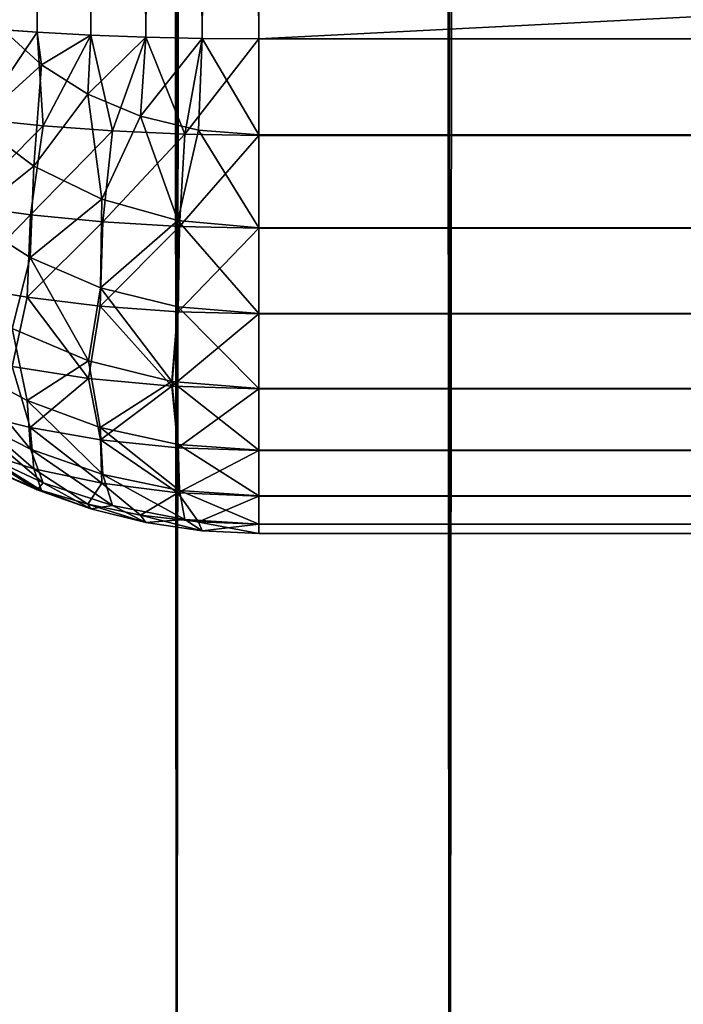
# Model space of a CAD drawing. Extents: x -265 to 265, y 0 to 1027.
# Tile 3 of 256: x -263.82 to -261.54, y 3.38 to 6.77. Entities that reach past the tile are written whole.
import ezdxf

# ---------------------------------------------------------------- set-up
doc = ezdxf.new("R2010")
doc.units = 0
doc.header["$LTSCALE"] = 65.185185
for name, color, linetype in [('186', 7, 'CONTINUOUS'), ('187', 7, 'CONTINUOUS'), ('188', 7, 'CONTINUOUS'), ('189', 7, 'CONTINUOUS'), ('190', 7, 'CONTINUOUS'), ('193', 7, 'CONTINUOUS'), ('194', 7, 'CONTINUOUS'), ('195', 7, 'CONTINUOUS'), ('204', 7, 'CONTINUOUS'), ('206', 7, 'CONTINUOUS'), ('211', 7, 'CONTINUOUS'), ('212', 7, 'CONTINUOUS')]:
    doc.layers.add(name, color=color, linetype=linetype)

msp = doc.modelspace()

# ---------------------------------------------------------------- linework, layer by layer
at = {"layer": '186', "color": 7, "linetype": 'CONTINUOUS'}
for points in [[(-263, 33.3, 15), (263, 33.3, 15), (-263, 6.7, 15), (-263, 33.3, 15)], [(-263, 6.7, 15), (263, 33.3, 15), (263, 6.7, 15), (-263, 6.7, 15)]]:
    msp.add_3dface(points, dxfattribs=at)
at = {"layer": '187', "color": 7, "linetype": 'CONTINUOUS'}
for points in [[(-263, 6.7, 15), (263, 6.7, 15), (263, 6.3703, 15.0323), (-263, 6.7, 15)], [(-263, 6.3683, 15.0327), (-263, 6.7, 15), (263, 6.3703, 15.0323), (-263, 6.3683, 15.0327)], [(263, 6.051, 15.1288), (-263, 6.3683, 15.0327), (263, 6.3703, 15.0323), (263, 6.051, 15.1288)], [(-263, 6.0491, 15.1295), (-263, 6.3683, 15.0327), (263, 6.051, 15.1288), (-263, 6.0491, 15.1295)], [(263, 5.7566, 15.2858), (-263, 6.0491, 15.1295), (263, 6.051, 15.1288), (263, 5.7566, 15.2858)], [(-263, 5.755, 15.2869), (-263, 6.0491, 15.1295), (263, 5.7566, 15.2858), (-263, 5.755, 15.2869)], [(263, 5.4986, 15.4972), (-263, 5.755, 15.2869), (263, 5.7566, 15.2858), (263, 5.4986, 15.4972)], [(-263, 5.4972, 15.4986), (-263, 5.755, 15.2869), (263, 5.4986, 15.4972), (-263, 5.4972, 15.4986)], [(263, 5.2869, 15.755), (-263, 5.4972, 15.4986), (263, 5.4986, 15.4972), (263, 5.2869, 15.755)], [(-263, 5.2858, 15.7566), (-263, 5.4972, 15.4986), (263, 5.2869, 15.755), (-263, 5.2858, 15.7566)], [(263, 5.1295, 16.0491), (-263, 5.2858, 15.7566), (263, 5.2869, 15.755), (263, 5.1295, 16.0491)], [(-263, 5.1288, 16.051), (-263, 5.2858, 15.7566), (263, 5.1295, 16.0491), (-263, 5.1288, 16.051)], [(263, 5.0327, 16.3683), (-263, 5.1288, 16.051), (263, 5.1295, 16.0491), (263, 5.0327, 16.3683)], [(-263, 5.0323, 16.3703), (-263, 5.1288, 16.051), (263, 5.0327, 16.3683), (-263, 5.0323, 16.3703)], [(263, 5, 16.7), (-263, 5.0323, 16.3703), (263, 5.0327, 16.3683), (263, 5, 16.7)], [(-263, 5, 16.7), (-263, 5.0323, 16.3703), (263, 5, 16.7), (-263, 5, 16.7)]]:
    msp.add_3dface(points, dxfattribs=at)
at = {"layer": '188', "color": 7, "linetype": 'CONTINUOUS'}
for points in [[(-263, 5, 16.7), (263, 5, 16.7), (-263, 5, 23.3), (-263, 5, 16.7)], [(-263, 5, 23.3), (263, 5, 16.7), (263, 5, 23.3), (-263, 5, 23.3)]]:
    msp.add_3dface(points, dxfattribs=at)
at = {"layer": '189', "color": 7, "linetype": 'CONTINUOUS'}
for points in [[(-263, 6.7, 25), (-263, 6.3703, 24.9677), (263, 6.7, 25), (-263, 6.7, 25)], [(263, 6.7, 25), (-263, 6.3703, 24.9677), (263, 6.3683, 24.9673), (263, 6.7, 25)], [(-263, 6.3703, 24.9677), (-263, 6.051, 24.8712), (263, 6.3683, 24.9673), (-263, 6.3703, 24.9677)], [(263, 6.3683, 24.9673), (-263, 6.051, 24.8712), (263, 6.0491, 24.8705), (263, 6.3683, 24.9673)], [(-263, 6.051, 24.8712), (-263, 5.7566, 24.7142), (263, 6.0491, 24.8705), (-263, 6.051, 24.8712)], [(263, 6.0491, 24.8705), (-263, 5.7566, 24.7142), (263, 5.755, 24.7131), (263, 6.0491, 24.8705)], [(-263, 5.7566, 24.7142), (-263, 5.4986, 24.5028), (263, 5.755, 24.7131), (-263, 5.7566, 24.7142)], [(263, 5.755, 24.7131), (-263, 5.4986, 24.5028), (263, 5.4972, 24.5014), (263, 5.755, 24.7131)], [(-263, 5.4986, 24.5028), (-263, 5.2869, 24.245), (263, 5.4972, 24.5014), (-263, 5.4986, 24.5028)], [(263, 5.4972, 24.5014), (-263, 5.2869, 24.245), (263, 5.2858, 24.2434), (263, 5.4972, 24.5014)], [(-263, 5.2869, 24.245), (-263, 5.1295, 23.9509), (263, 5.2858, 24.2434), (-263, 5.2869, 24.245)], [(263, 5.2858, 24.2434), (-263, 5.1295, 23.9509), (263, 5.1288, 23.949), (263, 5.2858, 24.2434)], [(-263, 5.1295, 23.9509), (-263, 5.0327, 23.6317), (263, 5.1288, 23.949), (-263, 5.1295, 23.9509)], [(263, 5.1288, 23.949), (-263, 5.0327, 23.6317), (263, 5.0323, 23.6297), (263, 5.1288, 23.949)], [(-263, 5.0327, 23.6317), (-263, 5, 23.3), (263, 5.0323, 23.6297), (-263, 5.0327, 23.6317)], [(-263, 5, 23.3), (263, 5, 23.3), (263, 5.0323, 23.6297), (-263, 5, 23.3)]]:
    msp.add_3dface(points, dxfattribs=at)
at = {"layer": '190', "color": 7, "linetype": 'CONTINUOUS'}
for points in [[(-263, 6.7, 25), (263, 6.7, 25), (-263, 33.3, 25), (-263, 6.7, 25)], [(-263, 33.3, 25), (263, 6.7, 25), (263, 33.3, 25), (-263, 33.3, 25)]]:
    msp.add_3dface(points, dxfattribs=at)
at = {"layer": '193', "color": 7, "linetype": 'CONTINUOUS'}
for points in [[(-263.3875, 33.2943, 24.9621), (-263.5768, 33.2873, 24.915), (-263.3875, 6.7057, 24.9621), (-263.3875, 33.2943, 24.9621)], [(-263.1945, 33.2986, 24.9905), (-263.3875, 33.2943, 24.9621), (-263.1945, 6.7014, 24.9905), (-263.1945, 33.2986, 24.9905)], [(-263.1945, 6.7014, 24.9905), (-263.3875, 33.2943, 24.9621), (-263.3875, 6.7057, 24.9621), (-263.1945, 6.7014, 24.9905)], [(-263, 6.7, 25), (-263, 33.3, 25), (-263.1945, 33.2986, 24.9905), (-263, 6.7, 25)], [(-263, 6.7, 25), (-263.1945, 33.2986, 24.9905), (-263.1945, 6.7014, 24.9905), (-263, 6.7, 25)], [(-263.7608, 33.2774, 24.8497), (-263.9377, 33.265, 24.7666), (-263.7608, 6.7226, 24.8497), (-263.7608, 33.2774, 24.8497)], [(-263.7608, 6.7226, 24.8497), (-263.9377, 33.265, 24.7666), (-263.8774, 6.7304, 24.7973), (-263.7608, 6.7226, 24.8497)], [(-263.5768, 33.2873, 24.915), (-263.7608, 33.2774, 24.8497), (-263.5768, 6.7127, 24.915), (-263.5768, 33.2873, 24.915)], [(-263.5768, 6.7127, 24.915), (-263.7608, 33.2774, 24.8497), (-263.7608, 6.7226, 24.8497), (-263.5768, 6.7127, 24.915)], [(-263.3875, 6.7057, 24.9621), (-263.5768, 33.2873, 24.915), (-263.5768, 6.7127, 24.915), (-263.3875, 6.7057, 24.9621)]]:
    msp.add_3dface(points, dxfattribs=at)
at = {"layer": '194', "color": 7, "linetype": 'CONTINUOUS'}
for points in [[(-263.7608, 5.1503, 23.2774), (-263.9377, 5.2334, 23.265), (-263.7608, 5.1503, 16.7226), (-263.7608, 5.1503, 23.2774)], [(-263.7608, 5.1503, 16.7226), (-263.9377, 5.2334, 23.265), (-263.8774, 5.2027, 16.7304), (-263.7608, 5.1503, 16.7226)], [(-263.5768, 5.085, 23.2873), (-263.7608, 5.1503, 23.2774), (-263.5768, 5.085, 16.7127), (-263.5768, 5.085, 23.2873)], [(-263.5768, 5.085, 16.7127), (-263.7608, 5.1503, 23.2774), (-263.7608, 5.1503, 16.7226), (-263.5768, 5.085, 16.7127)], [(-263.3875, 5.0379, 23.2943), (-263.5768, 5.085, 23.2873), (-263.3875, 5.0379, 16.7057), (-263.3875, 5.0379, 23.2943)], [(-263.3875, 5.0379, 16.7057), (-263.5768, 5.085, 23.2873), (-263.5768, 5.085, 16.7127), (-263.3875, 5.0379, 16.7057)], [(-263.1945, 5.0095, 23.2986), (-263.3875, 5.0379, 23.2943), (-263.1945, 5.0095, 16.7014), (-263.1945, 5.0095, 23.2986)], [(-263.1945, 5.0095, 16.7014), (-263.3875, 5.0379, 23.2943), (-263.3875, 5.0379, 16.7057), (-263.1945, 5.0095, 16.7014)], [(-263, 5, 16.7), (-263, 5, 23.3), (-263.1945, 5.0095, 23.2986), (-263, 5, 16.7)], [(-263, 5, 16.7), (-263.1945, 5.0095, 23.2986), (-263.1945, 5.0095, 16.7014), (-263, 5, 16.7)]]:
    msp.add_3dface(points, dxfattribs=at)
at = {"layer": '195', "color": 7, "linetype": 'CONTINUOUS'}
for points in [[(-263.3875, 6.7057, 15.0379), (-263.5768, 6.7127, 15.085), (-263.3875, 33.2943, 15.0379), (-263.3875, 6.7057, 15.0379)], [(-263.3875, 33.2943, 15.0379), (-263.5768, 6.7127, 15.085), (-263.5768, 33.2873, 15.085), (-263.3875, 33.2943, 15.0379)], [(-263.1945, 6.7014, 15.0095), (-263.3875, 6.7057, 15.0379), (-263.1945, 33.2986, 15.0095), (-263.1945, 6.7014, 15.0095)], [(-263.1945, 33.2986, 15.0095), (-263.3875, 6.7057, 15.0379), (-263.3875, 33.2943, 15.0379), (-263.1945, 33.2986, 15.0095)], [(-263, 33.3, 15), (-263, 6.7, 15), (-263.1945, 6.7014, 15.0095), (-263, 33.3, 15)], [(-263, 33.3, 15), (-263.1945, 6.7014, 15.0095), (-263.1945, 33.2986, 15.0095), (-263, 33.3, 15)], [(-263.7608, 6.7226, 15.1503), (-263.9377, 6.735, 15.2334), (-263.7608, 33.2774, 15.1503), (-263.7608, 6.7226, 15.1503)], [(-263.7608, 33.2774, 15.1503), (-263.9377, 6.735, 15.2334), (-263.8774, 33.2696, 15.2027), (-263.7608, 33.2774, 15.1503)], [(-263.5768, 6.7127, 15.085), (-263.7608, 6.7226, 15.1503), (-263.5768, 33.2873, 15.085), (-263.5768, 6.7127, 15.085)], [(-263.5768, 33.2873, 15.085), (-263.7608, 6.7226, 15.1503), (-263.7608, 33.2774, 15.1503), (-263.5768, 33.2873, 15.085)]]:
    msp.add_3dface(points, dxfattribs=at)
at = {"layer": '204', "color": 7, "linetype": 'CONTINUOUS'}
for points in [[(-263.9377, 6.735, 15.2334), (-263.7608, 6.7226, 15.1503), (-263.962, 6.4242, 15.2789), (-263.9377, 6.735, 15.2334)], [(-263.962, 6.4242, 15.2789), (-263.7608, 6.7226, 15.1503), (-263.7398, 6.4012, 15.1741), (-263.962, 6.4242, 15.2789)], [(-263.7608, 6.7226, 15.1503), (-263.5768, 6.7127, 15.085), (-263.7398, 6.4012, 15.1741), (-263.7608, 6.7226, 15.1503)], [(-263.7398, 6.4012, 15.1741), (-263.5768, 6.7127, 15.085), (-263.5024, 6.3834, 15.0966), (-263.7398, 6.4012, 15.1741)], [(-263.5768, 6.7127, 15.085), (-263.3875, 6.7057, 15.0379), (-263.5024, 6.3834, 15.0966), (-263.5768, 6.7127, 15.085)], [(-263.5024, 6.3834, 15.0966), (-263.3875, 6.7057, 15.0379), (-263.2541, 6.3722, 15.0488), (-263.5024, 6.3834, 15.0966)], [(-263.3875, 6.7057, 15.0379), (-263.1945, 6.7014, 15.0095), (-263.2541, 6.3722, 15.0488), (-263.3875, 6.7057, 15.0379)], [(-263.1945, 6.7014, 15.0095), (-263, 6.7, 15), (-263.2541, 6.3722, 15.0488), (-263.1945, 6.7014, 15.0095)], [(-263, 6.7, 15), (-263, 6.3683, 15.0327), (-263.2541, 6.3722, 15.0488), (-263, 6.7, 15)], [(-263.962, 6.4242, 15.2789), (-263.7398, 6.4012, 15.1741), (-264.0129, 6.1274, 15.4075), (-263.962, 6.4242, 15.2789)], [(-264.0129, 6.1274, 15.4075), (-263.7398, 6.4012, 15.1741), (-263.7842, 6.0956, 15.2904), (-264.0129, 6.1274, 15.4075)], [(-263.7398, 6.4012, 15.1741), (-263.5024, 6.3834, 15.0966), (-263.7842, 6.0956, 15.2904), (-263.7398, 6.4012, 15.1741)], [(-263.7842, 6.0956, 15.2904), (-263.5024, 6.3834, 15.0966), (-263.5354, 6.0707, 15.2026), (-263.7842, 6.0956, 15.2904)], [(-263.5024, 6.3834, 15.0966), (-263.2541, 6.3722, 15.0488), (-263.5354, 6.0707, 15.2026), (-263.5024, 6.3834, 15.0966)], [(-263.5354, 6.0707, 15.2026), (-263.2541, 6.3722, 15.0488), (-263.2717, 6.0547, 15.148), (-263.5354, 6.0707, 15.2026)], [(-263.2541, 6.3722, 15.0488), (-263, 6.3683, 15.0327), (-263.2717, 6.0547, 15.148), (-263.2541, 6.3722, 15.0488)], [(-263, 6.3683, 15.0327), (-263, 6.0491, 15.1295), (-263.2717, 6.0547, 15.148), (-263, 6.3683, 15.0327)], [(-264.0129, 6.1274, 15.4075), (-263.7842, 6.0956, 15.2904), (-264.0225, 5.8506, 15.5801), (-264.0129, 6.1274, 15.4075)], [(-264.0225, 5.8506, 15.5801), (-263.7842, 6.0956, 15.2904), (-263.7954, 5.8119, 15.4573), (-264.0225, 5.8506, 15.5801)], [(-263.7842, 6.0956, 15.2904), (-263.5354, 6.0707, 15.2026), (-263.7954, 5.8119, 15.4573), (-263.7842, 6.0956, 15.2904)], [(-263.7954, 5.8119, 15.4573), (-263.5354, 6.0707, 15.2026), (-263.545, 5.7814, 15.3645), (-263.7954, 5.8119, 15.4573)], [(-263.5354, 6.0707, 15.2026), (-263.2717, 6.0547, 15.148), (-263.545, 5.7814, 15.3645), (-263.5354, 6.0707, 15.2026)], [(-263.545, 5.7814, 15.3645), (-263.2717, 6.0547, 15.148), (-263.2772, 5.7618, 15.3066), (-263.545, 5.7814, 15.3645)], [(-263.2717, 6.0547, 15.148), (-263, 6.0491, 15.1295), (-263.2772, 5.7618, 15.3066), (-263.2717, 6.0547, 15.148)], [(-263, 6.0491, 15.1295), (-263, 5.755, 15.2869), (-263.2772, 5.7618, 15.3066), (-263, 6.0491, 15.1295)], [(-264.0225, 5.8506, 15.5801), (-263.7954, 5.8119, 15.4573), (-263.8463, 5.5737, 15.7045), (-264.0225, 5.8506, 15.5801)], [(-263.8463, 5.5737, 15.7045), (-263.7954, 5.8119, 15.4573), (-263.5848, 5.5329, 15.5931), (-263.8463, 5.5737, 15.7045)], [(-263.7954, 5.8119, 15.4573), (-263.545, 5.7814, 15.3645), (-263.5848, 5.5329, 15.5931), (-263.7954, 5.8119, 15.4573)], [(-263.5848, 5.5329, 15.5931), (-263.545, 5.7814, 15.3645), (-263.299, 5.5064, 15.5227), (-263.5848, 5.5329, 15.5931)], [(-263.545, 5.7814, 15.3645), (-263.2772, 5.7618, 15.3066), (-263.299, 5.5064, 15.5227), (-263.545, 5.7814, 15.3645)], [(-263.2772, 5.7618, 15.3066), (-263, 5.755, 15.2869), (-263.299, 5.5064, 15.5227), (-263.2772, 5.7618, 15.3066)], [(-263, 5.755, 15.2869), (-263, 5.4972, 15.4986), (-263.299, 5.5064, 15.5227), (-263, 5.755, 15.2869)], [(-263.9962, 5.417, 16.0837), (-263.8463, 5.5737, 15.7045), (-263.7849, 5.3642, 15.9484), (-263.9962, 5.417, 16.0837)], [(-263.8463, 5.5737, 15.7045), (-263.5848, 5.5329, 15.5931), (-263.7849, 5.3642, 15.9484), (-263.8463, 5.5737, 15.7045)], [(-263.7849, 5.3642, 15.9484), (-263.5848, 5.5329, 15.5931), (-263.5429, 5.3223, 15.8446), (-263.7849, 5.3642, 15.9484)], [(-263.5848, 5.5329, 15.5931), (-263.299, 5.5064, 15.5227), (-263.5429, 5.3223, 15.8446), (-263.5848, 5.5329, 15.5931)], [(-263.5429, 5.3223, 15.8446), (-263.299, 5.5064, 15.5227), (-263.2777, 5.2952, 15.7791), (-263.5429, 5.3223, 15.8446)], [(-263.299, 5.5064, 15.5227), (-263, 5.4972, 15.4986), (-263.2777, 5.2952, 15.7791), (-263.299, 5.5064, 15.5227)], [(-263, 5.4972, 15.4986), (-263, 5.2858, 15.7566), (-263.2777, 5.2952, 15.7791), (-263, 5.4972, 15.4986)], [(-263.9962, 5.417, 16.0837), (-263.7849, 5.3642, 15.9484), (-263.772, 5.2231, 16.263), (-263.9962, 5.417, 16.0837)], [(-263.9678, 5.2855, 16.4095), (-263.9962, 5.417, 16.0837), (-263.772, 5.2231, 16.263), (-263.9678, 5.2855, 16.4095)], [(-263.7849, 5.3642, 15.9484), (-263.5429, 5.3223, 15.8446), (-263.539, 5.173, 16.1489), (-263.7849, 5.3642, 15.9484)], [(-263.772, 5.2231, 16.263), (-263.7849, 5.3642, 15.9484), (-263.539, 5.173, 16.1489), (-263.772, 5.2231, 16.263)], [(-263.5429, 5.3223, 15.8446), (-263.2777, 5.2952, 15.7791), (-263.2774, 5.1402, 16.076), (-263.5429, 5.3223, 15.8446)], [(-263.539, 5.173, 16.1489), (-263.5429, 5.3223, 15.8446), (-263.2774, 5.1402, 16.076), (-263.539, 5.173, 16.1489)], [(-263.8774, 5.2027, 16.7304), (-263.9678, 5.2855, 16.4095), (-263.746, 5.1482, 16.6101), (-263.8774, 5.2027, 16.7304)], [(-263.9678, 5.2855, 16.4095), (-263.772, 5.2231, 16.263), (-263.746, 5.1482, 16.6101), (-263.9678, 5.2855, 16.4095)], [(-263.2777, 5.2952, 15.7791), (-263, 5.2858, 15.7566), (-263.2774, 5.1402, 16.076), (-263.2777, 5.2952, 15.7791)], [(-263, 5.2858, 15.7566), (-263, 5.1288, 16.051), (-263.2774, 5.1402, 16.076), (-263, 5.2858, 15.7566)], [(-263.772, 5.2231, 16.263), (-263.539, 5.173, 16.1489), (-263.5873, 5.1007, 16.5104), (-263.772, 5.2231, 16.263)], [(-263.746, 5.1482, 16.6101), (-263.772, 5.2231, 16.263), (-263.5873, 5.1007, 16.5104), (-263.746, 5.1482, 16.6101)], [(-263.7608, 5.1503, 16.7226), (-263.8774, 5.2027, 16.7304), (-263.746, 5.1482, 16.6101), (-263.7608, 5.1503, 16.7226)], [(-263.5768, 5.085, 16.7127), (-263.7608, 5.1503, 16.7226), (-263.746, 5.1482, 16.6101), (-263.5768, 5.085, 16.7127)], [(-263.5768, 5.085, 16.7127), (-263.746, 5.1482, 16.6101), (-263.5873, 5.1007, 16.5104), (-263.5768, 5.085, 16.7127)], [(-263.5873, 5.1007, 16.5104), (-263.539, 5.173, 16.1489), (-263.4057, 5.0638, 16.4344), (-263.5873, 5.1007, 16.5104)], [(-263.539, 5.173, 16.1489), (-263.2774, 5.1402, 16.076), (-263.4057, 5.0638, 16.4344), (-263.539, 5.173, 16.1489)], [(-263.4057, 5.0638, 16.4344), (-263.2774, 5.1402, 16.076), (-263.2074, 5.0403, 16.3866), (-263.4057, 5.0638, 16.4344)], [(-263.2774, 5.1402, 16.076), (-263, 5.1288, 16.051), (-263.2074, 5.0403, 16.3866), (-263.2774, 5.1402, 16.076)], [(-263, 5.1288, 16.051), (-263, 5.0323, 16.3703), (-263.2074, 5.0403, 16.3866), (-263, 5.1288, 16.051)], [(-263.3875, 5.0379, 16.7057), (-263.5768, 5.085, 16.7127), (-263.5873, 5.1007, 16.5104), (-263.3875, 5.0379, 16.7057)], [(-263.3875, 5.0379, 16.7057), (-263.5873, 5.1007, 16.5104), (-263.4057, 5.0638, 16.4344), (-263.3875, 5.0379, 16.7057)], [(-263.1945, 5.0095, 16.7014), (-263.3875, 5.0379, 16.7057), (-263.4057, 5.0638, 16.4344), (-263.1945, 5.0095, 16.7014)], [(-263.1945, 5.0095, 16.7014), (-263.4057, 5.0638, 16.4344), (-263.2074, 5.0403, 16.3866), (-263.1945, 5.0095, 16.7014)], [(-263, 5.0323, 16.3703), (-263.1945, 5.0095, 16.7014), (-263.2074, 5.0403, 16.3866), (-263, 5.0323, 16.3703)], [(-263, 5.0323, 16.3703), (-263, 5, 16.7), (-263.1945, 5.0095, 16.7014), (-263, 5.0323, 16.3703)]]:
    msp.add_3dface(points, dxfattribs=at)
at = {"layer": '206', "color": 7, "linetype": 'CONTINUOUS'}
for points in [[(-263.8774, 6.7304, 24.7973), (-263.9678, 6.4095, 24.7145), (-263.746, 6.6101, 24.8518), (-263.8774, 6.7304, 24.7973)], [(-263.7608, 6.7226, 24.8497), (-263.8774, 6.7304, 24.7973), (-263.746, 6.6101, 24.8518), (-263.7608, 6.7226, 24.8497)], [(-263.5768, 6.7127, 24.915), (-263.7608, 6.7226, 24.8497), (-263.746, 6.6101, 24.8518), (-263.5768, 6.7127, 24.915)], [(-263.5768, 6.7127, 24.915), (-263.746, 6.6101, 24.8518), (-263.5873, 6.5104, 24.8993), (-263.5768, 6.7127, 24.915)], [(-263.3875, 6.7057, 24.9621), (-263.5768, 6.7127, 24.915), (-263.5873, 6.5104, 24.8993), (-263.3875, 6.7057, 24.9621)], [(-263.3875, 6.7057, 24.9621), (-263.5873, 6.5104, 24.8993), (-263.4057, 6.4344, 24.9362), (-263.3875, 6.7057, 24.9621)], [(-263.1945, 6.7014, 24.9905), (-263.3875, 6.7057, 24.9621), (-263.4057, 6.4344, 24.9362), (-263.1945, 6.7014, 24.9905)], [(-263.1945, 6.7014, 24.9905), (-263.4057, 6.4344, 24.9362), (-263.2074, 6.3866, 24.9597), (-263.1945, 6.7014, 24.9905)], [(-263, 6.3703, 24.9677), (-263.1945, 6.7014, 24.9905), (-263.2074, 6.3866, 24.9597), (-263, 6.3703, 24.9677)], [(-263, 6.3703, 24.9677), (-263, 6.7, 25), (-263.1945, 6.7014, 24.9905), (-263, 6.3703, 24.9677)], [(-263.9678, 6.4095, 24.7145), (-263.772, 6.263, 24.7769), (-263.746, 6.6101, 24.8518), (-263.9678, 6.4095, 24.7145)], [(-263.746, 6.6101, 24.8518), (-263.772, 6.263, 24.7769), (-263.5873, 6.5104, 24.8993), (-263.746, 6.6101, 24.8518)], [(-263.772, 6.263, 24.7769), (-263.539, 6.1489, 24.827), (-263.5873, 6.5104, 24.8993), (-263.772, 6.263, 24.7769)], [(-263.5873, 6.5104, 24.8993), (-263.539, 6.1489, 24.827), (-263.4057, 6.4344, 24.9362), (-263.5873, 6.5104, 24.8993)], [(-263.539, 6.1489, 24.827), (-263.2774, 6.076, 24.8598), (-263.4057, 6.4344, 24.9362), (-263.539, 6.1489, 24.827)], [(-263.4057, 6.4344, 24.9362), (-263.2774, 6.076, 24.8598), (-263.2074, 6.3866, 24.9597), (-263.4057, 6.4344, 24.9362)], [(-263.9678, 6.4095, 24.7145), (-263.9962, 6.0837, 24.583), (-263.772, 6.263, 24.7769), (-263.9678, 6.4095, 24.7145)], [(-263.2774, 6.076, 24.8598), (-263, 6.051, 24.8712), (-263.2074, 6.3866, 24.9597), (-263.2774, 6.076, 24.8598)], [(-263, 6.051, 24.8712), (-263, 6.3703, 24.9677), (-263.2074, 6.3866, 24.9597), (-263, 6.051, 24.8712)], [(-263.9962, 6.0837, 24.583), (-263.7849, 5.9484, 24.6358), (-263.772, 6.263, 24.7769), (-263.9962, 6.0837, 24.583)], [(-263.772, 6.263, 24.7769), (-263.7849, 5.9484, 24.6358), (-263.539, 6.1489, 24.827), (-263.772, 6.263, 24.7769)], [(-263.7849, 5.9484, 24.6358), (-263.5429, 5.8446, 24.6777), (-263.539, 6.1489, 24.827), (-263.7849, 5.9484, 24.6358)], [(-263.539, 6.1489, 24.827), (-263.5429, 5.8446, 24.6777), (-263.2774, 6.076, 24.8598), (-263.539, 6.1489, 24.827)], [(-263.9962, 6.0837, 24.583), (-263.8463, 5.7045, 24.4263), (-263.7849, 5.9484, 24.6358), (-263.9962, 6.0837, 24.583)], [(-263.5429, 5.8446, 24.6777), (-263.2777, 5.7791, 24.7048), (-263.2774, 6.076, 24.8598), (-263.5429, 5.8446, 24.6777)], [(-263.2777, 5.7791, 24.7048), (-263, 5.7566, 24.7142), (-263.2774, 6.076, 24.8598), (-263.2777, 5.7791, 24.7048)], [(-263, 5.7566, 24.7142), (-263, 6.051, 24.8712), (-263.2774, 6.076, 24.8598), (-263, 5.7566, 24.7142)], [(-263.8463, 5.7045, 24.4263), (-263.5848, 5.5931, 24.4671), (-263.7849, 5.9484, 24.6358), (-263.8463, 5.7045, 24.4263)], [(-263.7849, 5.9484, 24.6358), (-263.5848, 5.5931, 24.4671), (-263.5429, 5.8446, 24.6777), (-263.7849, 5.9484, 24.6358)], [(-263.5848, 5.5931, 24.4671), (-263.299, 5.5227, 24.4936), (-263.5429, 5.8446, 24.6777), (-263.5848, 5.5931, 24.4671)], [(-263.5429, 5.8446, 24.6777), (-263.299, 5.5227, 24.4936), (-263.2777, 5.7791, 24.7048), (-263.5429, 5.8446, 24.6777)], [(-263.299, 5.5227, 24.4936), (-263, 5.4986, 24.5028), (-263.2777, 5.7791, 24.7048), (-263.299, 5.5227, 24.4936)], [(-263, 5.4986, 24.5028), (-263, 5.7566, 24.7142), (-263.2777, 5.7791, 24.7048), (-263, 5.4986, 24.5028)], [(-264.0225, 5.5801, 24.1494), (-263.7954, 5.4573, 24.1881), (-263.8463, 5.7045, 24.4263), (-264.0225, 5.5801, 24.1494)], [(-263.8463, 5.7045, 24.4263), (-263.7954, 5.4573, 24.1881), (-263.5848, 5.5931, 24.4671), (-263.8463, 5.7045, 24.4263)], [(-263.7954, 5.4573, 24.1881), (-263.545, 5.3645, 24.2186), (-263.5848, 5.5931, 24.4671), (-263.7954, 5.4573, 24.1881)], [(-263.5848, 5.5931, 24.4671), (-263.545, 5.3645, 24.2186), (-263.299, 5.5227, 24.4936), (-263.5848, 5.5931, 24.4671)], [(-264.0129, 5.4075, 23.8726), (-263.7842, 5.2904, 23.9044), (-264.0225, 5.5801, 24.1494), (-264.0129, 5.4075, 23.8726)], [(-264.0225, 5.5801, 24.1494), (-263.7842, 5.2904, 23.9044), (-263.7954, 5.4573, 24.1881), (-264.0225, 5.5801, 24.1494)], [(-263.545, 5.3645, 24.2186), (-263.2772, 5.3066, 24.2382), (-263.299, 5.5227, 24.4936), (-263.545, 5.3645, 24.2186)], [(-263, 5.2869, 24.245), (-263, 5.4986, 24.5028), (-263.299, 5.5227, 24.4936), (-263, 5.2869, 24.245)], [(-263.2772, 5.3066, 24.2382), (-263, 5.2869, 24.245), (-263.299, 5.5227, 24.4936), (-263.2772, 5.3066, 24.2382)], [(-263.7842, 5.2904, 23.9044), (-263.5354, 5.2026, 23.9293), (-263.7954, 5.4573, 24.1881), (-263.7842, 5.2904, 23.9044)], [(-263.7954, 5.4573, 24.1881), (-263.5354, 5.2026, 23.9293), (-263.545, 5.3645, 24.2186), (-263.7954, 5.4573, 24.1881)], [(-263.962, 5.2789, 23.5758), (-263.7398, 5.1741, 23.5988), (-264.0129, 5.4075, 23.8726), (-263.962, 5.2789, 23.5758)], [(-264.0129, 5.4075, 23.8726), (-263.7398, 5.1741, 23.5988), (-263.7842, 5.2904, 23.9044), (-264.0129, 5.4075, 23.8726)], [(-263.5354, 5.2026, 23.9293), (-263.2717, 5.148, 23.9453), (-263.545, 5.3645, 24.2186), (-263.5354, 5.2026, 23.9293)], [(-263.545, 5.3645, 24.2186), (-263.2717, 5.148, 23.9453), (-263.2772, 5.3066, 24.2382), (-263.545, 5.3645, 24.2186)], [(-263.9377, 5.2334, 23.265), (-263.7608, 5.1503, 23.2774), (-263.962, 5.2789, 23.5758), (-263.9377, 5.2334, 23.265)], [(-263.962, 5.2789, 23.5758), (-263.7608, 5.1503, 23.2774), (-263.7398, 5.1741, 23.5988), (-263.962, 5.2789, 23.5758)], [(-263.7398, 5.1741, 23.5988), (-263.5024, 5.0966, 23.6166), (-263.7842, 5.2904, 23.9044), (-263.7398, 5.1741, 23.5988)], [(-263.7842, 5.2904, 23.9044), (-263.5024, 5.0966, 23.6166), (-263.5354, 5.2026, 23.9293), (-263.7842, 5.2904, 23.9044)], [(-263, 5.1295, 23.9509), (-263, 5.2869, 24.245), (-263.2772, 5.3066, 24.2382), (-263, 5.1295, 23.9509)], [(-263.2717, 5.148, 23.9453), (-263, 5.1295, 23.9509), (-263.2772, 5.3066, 24.2382), (-263.2717, 5.148, 23.9453)], [(-263.5024, 5.0966, 23.6166), (-263.2541, 5.0488, 23.6278), (-263.5354, 5.2026, 23.9293), (-263.5024, 5.0966, 23.6166)], [(-263.5354, 5.2026, 23.9293), (-263.2541, 5.0488, 23.6278), (-263.2717, 5.148, 23.9453), (-263.5354, 5.2026, 23.9293)], [(-263.7608, 5.1503, 23.2774), (-263.5768, 5.085, 23.2873), (-263.7398, 5.1741, 23.5988), (-263.7608, 5.1503, 23.2774)], [(-263.7398, 5.1741, 23.5988), (-263.5768, 5.085, 23.2873), (-263.5024, 5.0966, 23.6166), (-263.7398, 5.1741, 23.5988)], [(-263, 5.0327, 23.6317), (-263, 5.1295, 23.9509), (-263.2717, 5.148, 23.9453), (-263, 5.0327, 23.6317)], [(-263.2541, 5.0488, 23.6278), (-263, 5.0327, 23.6317), (-263.2717, 5.148, 23.9453), (-263.2541, 5.0488, 23.6278)], [(-263.5768, 5.085, 23.2873), (-263.3875, 5.0379, 23.2943), (-263.5024, 5.0966, 23.6166), (-263.5768, 5.085, 23.2873)], [(-263.5024, 5.0966, 23.6166), (-263.3875, 5.0379, 23.2943), (-263.2541, 5.0488, 23.6278), (-263.5024, 5.0966, 23.6166)], [(-263.3875, 5.0379, 23.2943), (-263.1945, 5.0095, 23.2986), (-263.2541, 5.0488, 23.6278), (-263.3875, 5.0379, 23.2943)], [(-263, 5, 23.3), (-263, 5.0327, 23.6317), (-263.2541, 5.0488, 23.6278), (-263, 5, 23.3)], [(-263.1945, 5.0095, 23.2986), (-263, 5, 23.3), (-263.2541, 5.0488, 23.6278), (-263.1945, 5.0095, 23.2986)]]:
    msp.add_3dface(points, dxfattribs=at)
at = {"layer": '211', "color": 7, "linetype": 'CONTINUOUS'}
for points in [[(-264.0252, 1, 5.3191), (-263.2818, 1, 6.9708), (-264.0252, 1019, 5.3191), (-264.0252, 1, 5.3191)], [(-264.0252, 1019, 5.3191), (-263.2818, 1, 6.9708), (-263.2818, 1019, 6.9708), (-264.0252, 1019, 5.3191)], [(-263.2818, 1, 6.9708), (-262.3448, 1, 8.521), (-263.2818, 1019, 6.9708), (-263.2818, 1, 6.9708)], [(-263.2818, 1019, 6.9708), (-262.3448, 1, 8.521), (-262.3448, 1019, 8.521), (-263.2818, 1019, 6.9708)], [(-262.3448, 1, 8.521), (-261.2277, 1, 9.9468), (-262.3448, 1019, 8.521), (-262.3448, 1, 8.521)], [(-262.3448, 1019, 8.521), (-261.2277, 1, 9.9468), (-261.2277, 1019, 9.9468), (-262.3448, 1019, 8.521)]]:
    msp.add_3dface(points, dxfattribs=at)
at = {"layer": '212', "color": 7, "linetype": 'CONTINUOUS'}
for points in [[(-263.2818, 1, -6.9708), (-264.0252, 1, -5.3191), (-263.2818, 1019, -6.9708), (-263.2818, 1, -6.9708)], [(-263.2818, 1019, -6.9708), (-264.0252, 1, -5.3191), (-264.0252, 1019, -5.3191), (-263.2818, 1019, -6.9708)], [(-262.3448, 1, -8.521), (-263.2818, 1, -6.9708), (-262.3448, 1019, -8.521), (-262.3448, 1, -8.521)], [(-262.3448, 1019, -8.521), (-263.2818, 1, -6.9708), (-263.2818, 1019, -6.9708), (-262.3448, 1019, -8.521)], [(-261.2277, 1, -9.9468), (-262.3448, 1, -8.521), (-261.2277, 1019, -9.9468), (-261.2277, 1, -9.9468)], [(-261.2277, 1019, -9.9468), (-262.3448, 1, -8.521), (-262.3448, 1019, -8.521), (-261.2277, 1019, -9.9468)]]:
    msp.add_3dface(points, dxfattribs=at)

doc.saveas('drawing.dxf')
